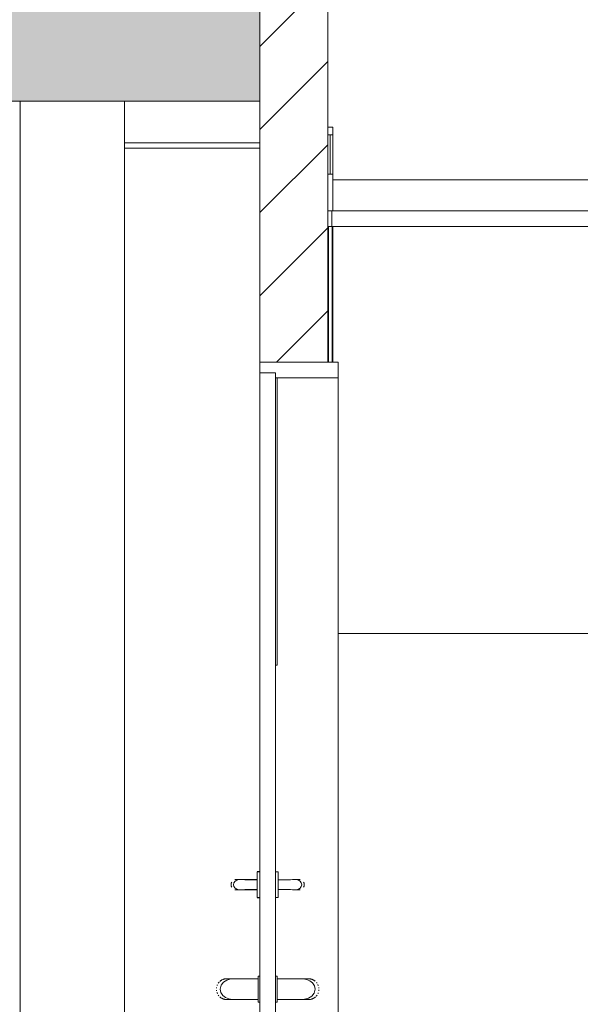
# Model space of a CAD drawing. Header units: metres. Extents: x 3.7 to 90.5, y -1.7 to 14.3.
# Tile 18 of 256: x 18.9 to 19.9, y 1 to 2.9. Entities that reach past the tile are written whole.
import ezdxf

# ---------------------------------------------------------------- set-up
doc = ezdxf.new("R2010")
doc.units = ezdxf.units.M
for name, color, linetype, lineweight in [('A-CLNG', 7, 'Continuous', 18), ('A-COLS', 7, 'Continuous', 18), ('A-DOOR', 7, 'Continuous', 18), ('A-WALL', 7, 'Continuous', 18), ('A-WALL-PATT', 7, 'Continuous', 18), ('I-WALL', 7, 'Continuous', 18), ('S-BEAM', 7, 'Continuous', 18), ('S-COLS', 7, 'Continuous', 18)]:
    doc.layers.add(name, color=color, linetype=linetype, lineweight=lineweight)
pattern_1 = [(45, (22.355, 98.755), (-0.07954951, 0.07954951), []), (135, (22.355, 98.755), (-0.07954951, -0.07954951), [])]

# ---------------------------------------------------------------- blocks, each defined once
blk = doc.blocks.new('Porta banheiros - P4- BANHEIROS madeira-8739338-Corte 1')
at = {"layer": 'A-DOOR'}
for p, q in [((19.4685, 2.2), (19.3185, 2.2)), ((19.3185, 2.2), (19.3185, 2.18)), ((19.4685, 2.17), (19.4685, 2.2)), ((19.3185, 2.18), (19.3485, 2.18)), ((19.3185, 2.18), (19.3185, 0.1)), ((19.3485, 2.18), (19.3185, 2.18)), ((19.3485, 2.18), (19.3485, 2.17)), ((19.3485, 0.1), (19.3485, 2.18)), ((19.3485, 2.17), (19.4685, 2.17)), ((19.3515, 2.17), (19.3515, 1.62)), ((19.4685, 2.17), (19.4685, 0.1)), ((19.3515, 1.62), (19.3485, 1.62)), ((19.3135, 1.2092), (19.2935, 1.2092)), ((19.3185, 1.2247), (19.3135, 1.2247)), ((19.3135, 1.2247), (19.3135, 1.1753)), ((19.3135, 1.1908), (19.3135, 1.2092)), ((19.3185, 1.1753), (19.3185, 1.2247)), ((19.3485, 1.2247), (19.3485, 1.1753)), ((19.3535, 1.2247), (19.3485, 1.2247)), ((19.3535, 1.1753), (19.3535, 1.2247)), ((19.3535, 1.2092), (19.3535, 1.1908)), ((19.3735, 1.2092), (19.3535, 1.2092)), ((19.2935, 1.1908), (19.3135, 1.1908)), ((19.3535, 1.1908), (19.3735, 1.1908)), ((19.3135, 1.1753), (19.3185, 1.1753)), ((19.3485, 1.1753), (19.3535, 1.1753)), ((19.3155, 1.02), (19.2855, 1.02)), ((19.3155, 1.0196), (19.2855, 1.0196)), ((19.3185, 1.025), (19.3155, 1.025)), ((19.3185, 1.0247), (19.3155, 1.0247)), ((19.3155, 1.0247), (19.3155, 0.9753)), ((19.3155, 0.9804), (19.3155, 1.0196)), ((19.3185, 0.9753), (19.3185, 1.0247)), ((19.3515, 1.025), (19.3485, 1.025)), ((19.3485, 1.0247), (19.3485, 0.9753)), ((19.3515, 1.0247), (19.3485, 1.0247)), ((19.3515, 0.9753), (19.3515, 1.0247)), ((19.3815, 1.02), (19.3515, 1.02)), ((19.3515, 1.0196), (19.3515, 0.9804)), ((19.3815, 1.0196), (19.3515, 1.0196)), ((19.2855, 0.9804), (19.3155, 0.9804)), ((19.3515, 0.9804), (19.3815, 0.9804)), ((19.2855, 0.98), (19.3155, 0.98)), ((19.3155, 0.9753), (19.3185, 0.9753)), ((19.3155, 0.975), (19.3185, 0.975)), ((19.3485, 0.9753), (19.3515, 0.9753)), ((19.3485, 0.975), (19.3515, 0.975)), ((19.3515, 0.98), (19.3815, 0.98))]:
    blk.add_line(p, q, dxfattribs=at)
at = {"layer": 'A-DOOR', "flags": 128}
for points in [[(19.2935, 1.2092), (19.2897, 1.2093), (19.2859, 1.2097), (19.2821, 1.21), (19.2782, 1.2098), (19.2745, 1.2088), (19.2713, 1.2068), (19.2689, 1.2037), (19.2681, 1.2)], [(19.2815, 1.21), (19.2808, 1.21), (19.2802, 1.21), (19.2796, 1.21), (19.2791, 1.21), (19.2785, 1.21), (19.278, 1.21), (19.2775, 1.21), (19.277, 1.21), (19.2766, 1.21), (19.2762, 1.21), (19.2758, 1.21), (19.2754, 1.21), (19.2751, 1.21), (19.2748, 1.21), (19.2745, 1.21), (19.2743, 1.21), (19.2741, 1.21), (19.2739, 1.21), (19.2738, 1.21), (19.2736, 1.21), (19.2736, 1.21), (19.2735, 1.21), (19.2735, 1.21)], [(19.3989, 1.2), (19.398, 1.2037), (19.3957, 1.2068), (19.3925, 1.2088), (19.3888, 1.2098), (19.3849, 1.21), (19.3811, 1.2097), (19.3772, 1.2093), (19.3735, 1.2092)], [(19.3935, 1.21), (19.3935, 1.21), (19.3934, 1.21), (19.3933, 1.21), (19.3932, 1.21), (19.3931, 1.21), (19.3929, 1.21), (19.3927, 1.21), (19.3925, 1.21), (19.3922, 1.21), (19.3919, 1.21), (19.3916, 1.21), (19.3912, 1.21), (19.3908, 1.21), (19.3904, 1.21), (19.39, 1.21), (19.3895, 1.21), (19.389, 1.21), (19.3885, 1.21), (19.388, 1.21), (19.3874, 1.21), (19.3868, 1.21), (19.3862, 1.21), (19.3856, 1.21), (19.3855, 1.21)], [(19.2681, 1.2), (19.2689, 1.1963), (19.2713, 1.1932), (19.2745, 1.1912), (19.2782, 1.1902), (19.282, 1.19), (19.2859, 1.1903), (19.2898, 1.1907), (19.2935, 1.1908)], [(19.2735, 1.19), (19.2735, 1.19), (19.2736, 1.19), (19.2736, 1.19), (19.2737, 1.19), (19.2739, 1.19), (19.2741, 1.19), (19.2743, 1.19), (19.2745, 1.19), (19.2748, 1.19), (19.2751, 1.19), (19.2754, 1.19), (19.2757, 1.19), (19.2761, 1.19), (19.2765, 1.19), (19.277, 1.19), (19.2774, 1.19), (19.2779, 1.19), (19.2785, 1.19), (19.279, 1.19), (19.2796, 1.19), (19.2801, 1.19), (19.2807, 1.19), (19.2814, 1.19), (19.2815, 1.19)], [(19.3735, 1.1908), (19.3772, 1.1907), (19.3811, 1.1903), (19.3849, 1.19), (19.3888, 1.1902), (19.3925, 1.1912), (19.3957, 1.1932), (19.398, 1.1963), (19.3989, 1.2)], [(19.3855, 1.19), (19.3862, 1.19), (19.3868, 1.19), (19.3873, 1.19), (19.3879, 1.19), (19.3885, 1.19), (19.389, 1.19), (19.3895, 1.19), (19.3899, 1.19), (19.3904, 1.19), (19.3908, 1.19), (19.3912, 1.19), (19.3915, 1.19), (19.3919, 1.19), (19.3922, 1.19), (19.3924, 1.19), (19.3927, 1.19), (19.3929, 1.19), (19.3931, 1.19), (19.3932, 1.19), (19.3933, 1.19), (19.3934, 1.19), (19.3935, 1.19), (19.3935, 1.19)], [(19.2421, 1.0149), (19.2427, 1.0154), (19.2434, 1.0159), (19.244, 1.0164), (19.2447, 1.0168), (19.2454, 1.0172), (19.2461, 1.0176), (19.2468, 1.018), (19.2475, 1.0183), (19.2482, 1.0186), (19.249, 1.0189), (19.2498, 1.0192), (19.2505, 1.0194), (19.2513, 1.0196), (19.2521, 1.0197), (19.2529, 1.0198), (19.2537, 1.0199), (19.2545, 1.02), (19.2553, 1.02), (19.2555, 1.02)], [(19.2855, 1.0196), (19.2781, 1.0198), (19.2704, 1.02), (19.2628, 1.0195), (19.2554, 1.0175), (19.249, 1.0134), (19.2444, 1.0074), (19.2428, 1)], [(19.2705, 1.02), (19.2695, 1.02), (19.2685, 1.02), (19.2675, 1.02), (19.2665, 1.02), (19.2656, 1.02), (19.2647, 1.02), (19.2639, 1.02), (19.2631, 1.02), (19.2623, 1.02), (19.2615, 1.02), (19.2608, 1.02), (19.2602, 1.02), (19.2596, 1.02), (19.259, 1.02), (19.2584, 1.02), (19.2579, 1.02), (19.2575, 1.02), (19.2571, 1.02), (19.2567, 1.02), (19.2564, 1.02), (19.2561, 1.02), (19.2559, 1.02), (19.2557, 1.02), (19.2556, 1.02), (19.2555, 1.02), (19.2555, 1.02)], [(19.2555, 1.02), (19.2555, 1.02), (19.2556, 1.02), (19.2557, 1.02), (19.2559, 1.02), (19.2561, 1.02), (19.2563, 1.02), (19.2567, 1.02), (19.257, 1.02)], [(19.2583, 1.02), (19.2589, 1.02), (19.2595, 1.02), (19.2601, 1.02), (19.2607, 1.02), (19.2614, 1.02), (19.2622, 1.02)], [(19.2704, 1.02), (19.2713, 1.02), (19.2724, 1.02), (19.2735, 1.02), (19.2746, 1.02), (19.2757, 1.02), (19.2769, 1.02), (19.278, 1.02), (19.2792, 1.02), (19.2804, 1.02), (19.2816, 1.02), (19.2828, 1.02), (19.284, 1.02), (19.2852, 1.02), (19.2855, 1.02)], [(19.3815, 1.02), (19.3827, 1.02), (19.3839, 1.02), (19.3851, 1.02), (19.3863, 1.02), (19.3874, 1.02), (19.3886, 1.02), (19.3898, 1.02), (19.3909, 1.02), (19.3921, 1.02), (19.3932, 1.02), (19.3943, 1.02), (19.3953, 1.02), (19.3964, 1.02), (19.3974, 1.02)], [(19.4242, 1), (19.4229, 1.0065), (19.4194, 1.0121), (19.4141, 1.0162), (19.408, 1.0187), (19.4014, 1.0198), (19.3948, 1.02), (19.3881, 1.0197), (19.3815, 1.0196)], [(19.4115, 1.02), (19.4115, 1.02), (19.4114, 1.02), (19.4113, 1.02), (19.4111, 1.02), (19.4109, 1.02), (19.4106, 1.02), (19.4103, 1.02), (19.41, 1.02), (19.4096, 1.02), (19.4091, 1.02), (19.4086, 1.02), (19.4081, 1.02), (19.4075, 1.02), (19.4069, 1.02), (19.4062, 1.02), (19.4056, 1.02), (19.4048, 1.02), (19.404, 1.02), (19.4032, 1.02), (19.4024, 1.02), (19.4015, 1.02), (19.4006, 1.02), (19.3997, 1.02), (19.3987, 1.02), (19.3977, 1.02), (19.3967, 1.02), (19.3965, 1.02)], [(19.3984, 1.02), (19.3994, 1.02), (19.4004, 1.02), (19.4013, 1.02), (19.4022, 1.02), (19.403, 1.02), (19.4038, 1.02), (19.4046, 1.02), (19.4054, 1.02), (19.4061, 1.02), (19.4067, 1.02), (19.4074, 1.02), (19.4079, 1.02)], [(19.4099, 1.02), (19.4102, 1.02), (19.4105, 1.02), (19.4108, 1.02), (19.4111, 1.02), (19.4112, 1.02), (19.4114, 1.02), (19.4114, 1.02), (19.4115, 1.02), (19.4115, 1.02)], [(19.4115, 1.02), (19.4123, 1.02), (19.4131, 1.0199), (19.4139, 1.0199), (19.4147, 1.0197), (19.4155, 1.0196), (19.4162, 1.0194), (19.417, 1.0192), (19.4178, 1.019), (19.4185, 1.0187), (19.4193, 1.0184), (19.42, 1.0181), (19.4207, 1.0177), (19.4214, 1.0174), (19.4221, 1.0169), (19.4228, 1.0165), (19.4234, 1.016), (19.4241, 1.0156), (19.4247, 1.015)], [(19.2356, 1.0016), (19.2356, 1.0024), (19.2357, 1.0032)], [(19.2368, 1.007), (19.2371, 1.0078), (19.2374, 1.0085)], [(19.239, 1.0113), (19.2394, 1.0119), (19.2399, 1.0126), (19.2405, 1.0132)], [(19.2428, 1), (19.244, 0.9935), (19.2476, 0.9879), (19.2528, 0.9838), (19.259, 0.9813), (19.2656, 0.9802), (19.2722, 0.98), (19.2789, 0.9803), (19.2855, 0.9804)], [(19.3815, 0.9804), (19.3888, 0.9802), (19.3966, 0.98), (19.4042, 0.9805), (19.4116, 0.9825), (19.418, 0.9866), (19.4226, 0.9926), (19.4242, 1)], [(19.4269, 1.0127), (19.4274, 1.0121), (19.4279, 1.0115)], [(19.4295, 1.0087), (19.4298, 1.008), (19.4301, 1.0072), (19.4304, 1.0065)], [(19.4312, 1.0034), (19.4313, 1.0026), (19.4314, 1.0018)], [(19.2358, 0.9966), (19.2357, 0.9974), (19.2356, 0.9982)], [(19.2375, 0.9913), (19.2372, 0.992), (19.2368, 0.9928), (19.2366, 0.9935)], [(19.2401, 0.9873), (19.2396, 0.9879), (19.2391, 0.9885)], [(19.2555, 0.98), (19.2547, 0.98), (19.2539, 0.9801), (19.2531, 0.9801), (19.2523, 0.9803), (19.2515, 0.9804), (19.2507, 0.9806), (19.25, 0.9808), (19.2492, 0.981), (19.2484, 0.9813), (19.2477, 0.9816), (19.247, 0.9819), (19.2463, 0.9823), (19.2456, 0.9826), (19.2449, 0.9831), (19.2442, 0.9835), (19.2435, 0.984), (19.2429, 0.9844), (19.2423, 0.985)], [(19.4248, 0.9851), (19.4242, 0.9846), (19.4236, 0.9841), (19.423, 0.9836), (19.4223, 0.9832), (19.4216, 0.9828), (19.4209, 0.9824), (19.4202, 0.982), (19.4195, 0.9817), (19.4187, 0.9814), (19.418, 0.9811), (19.4172, 0.9808), (19.4165, 0.9806), (19.4157, 0.9804), (19.4149, 0.9803), (19.4141, 0.9802), (19.4133, 0.9801), (19.4125, 0.98), (19.4117, 0.98), (19.4115, 0.98)], [(19.428, 0.9887), (19.4275, 0.9881), (19.427, 0.9874), (19.4265, 0.9868)], [(19.4302, 0.993), (19.4299, 0.9922), (19.4296, 0.9915)], [(19.4314, 0.9984), (19.4313, 0.9976), (19.4312, 0.9968)], [(19.2555, 0.98), (19.2555, 0.98), (19.2556, 0.98), (19.2557, 0.98), (19.2559, 0.98), (19.2561, 0.98), (19.2563, 0.98), (19.2567, 0.98), (19.257, 0.98), (19.2574, 0.98), (19.2579, 0.98), (19.2583, 0.98), (19.2589, 0.98), (19.2595, 0.98), (19.2601, 0.98), (19.2607, 0.98), (19.2614, 0.98), (19.2622, 0.98), (19.2629, 0.98), (19.2637, 0.98), (19.2646, 0.98), (19.2655, 0.98), (19.2664, 0.98), (19.2673, 0.98), (19.2683, 0.98), (19.2693, 0.98), (19.2703, 0.98), (19.2705, 0.98)], [(19.2571, 0.98), (19.2567, 0.98), (19.2564, 0.98), (19.2562, 0.98), (19.2559, 0.98), (19.2557, 0.98), (19.2556, 0.98), (19.2555, 0.98), (19.2555, 0.98), (19.2555, 0.98)], [(19.2855, 0.98), (19.2843, 0.98), (19.2831, 0.98), (19.2819, 0.98), (19.2807, 0.98), (19.2795, 0.98), (19.2784, 0.98), (19.2772, 0.98), (19.2761, 0.98), (19.2749, 0.98), (19.2738, 0.98), (19.2727, 0.98), (19.2716, 0.98), (19.2706, 0.98), (19.2696, 0.98), (19.2685, 0.98), (19.2676, 0.98), (19.2666, 0.98), (19.2657, 0.98), (19.2648, 0.98), (19.264, 0.98), (19.2631, 0.98), (19.2624, 0.98), (19.2616, 0.98), (19.2609, 0.98), (19.2602, 0.98), (19.2596, 0.98), (19.259, 0.98)], [(19.3977, 0.98), (19.3967, 0.98), (19.3956, 0.98), (19.3946, 0.98), (19.3935, 0.98), (19.3924, 0.98), (19.3912, 0.98), (19.3901, 0.98), (19.3889, 0.98), (19.3878, 0.98), (19.3866, 0.98), (19.3854, 0.98), (19.3842, 0.98), (19.383, 0.98), (19.3818, 0.98), (19.3815, 0.98)], [(19.3965, 0.98), (19.3975, 0.98), (19.3985, 0.98), (19.3995, 0.98), (19.4004, 0.98), (19.4014, 0.98), (19.4022, 0.98), (19.4031, 0.98), (19.4039, 0.98), (19.4047, 0.98), (19.4054, 0.98), (19.4061, 0.98), (19.4068, 0.98), (19.4074, 0.98), (19.408, 0.98), (19.4085, 0.98), (19.409, 0.98), (19.4095, 0.98), (19.4099, 0.98), (19.4103, 0.98), (19.4106, 0.98), (19.4108, 0.98), (19.4111, 0.98), (19.4112, 0.98), (19.4114, 0.98), (19.4115, 0.98), (19.4115, 0.98)], [(19.4086, 0.98), (19.4081, 0.98), (19.4075, 0.98), (19.4069, 0.98), (19.4062, 0.98), (19.4056, 0.98), (19.4048, 0.98), (19.404, 0.98), (19.4032, 0.98), (19.4024, 0.98), (19.4015, 0.98), (19.4006, 0.98), (19.3997, 0.98), (19.3987, 0.98), (19.3978, 0.98)], [(19.4115, 0.98), (19.4115, 0.98), (19.4114, 0.98), (19.4113, 0.98), (19.4111, 0.98), (19.4109, 0.98), (19.4106, 0.98), (19.4103, 0.98), (19.41, 0.98)]]:
    blk.add_lwpolyline(points, dxfattribs=at)
at = {"layer": 'A-DOOR'}
for centre, start, end in [((19.2735, 1.2), 90, 105), ((19.3935, 1.2), 75, 90), ((19.2735, 1.2), 150, 180), ((19.2735, 1.2), 180, 210), ((19.2735, 1.2), 255, 270), ((19.3935, 1.2), 270, 285), ((19.3935, 1.2), 0, 30), ((19.3935, 1.2), 330, 0)]:
    blk.add_arc(centre, 0.01, start, end, dxfattribs=at)
blk = doc.blocks.new('Porta banheiros - P4- BANHEIROS madeira-8739337-Corte 1')
at = {"layer": 'A-DOOR'}
for p, q in [((19.3135, 1.21), (19.2935, 1.21)), ((19.3185, 1.225), (19.3135, 1.225)), ((19.2935, 1.19), (19.3135, 1.19)), ((19.3135, 1.175), (19.3185, 1.175)), ((19.3185, 1.025), (19.3155, 1.025)), ((19.3185, 1.025), (19.3155, 1.025)), ((19.239, 1.0113), (19.2394, 1.0119)), ((19.3155, 0.975), (19.3185, 0.975)), ((19.3155, 0.975), (19.3185, 0.975))]:
    blk.add_line(p, q, dxfattribs=at)
at = {"layer": 'A-DOOR', "flags": 128}
for points in [[(19.271, 1.2097), (19.2714, 1.2098), (19.2718, 1.2099), (19.2722, 1.2099), (19.2726, 1.21), (19.273, 1.21)], [(19.2757, 1.21), (19.2761, 1.21), (19.2765, 1.21), (19.277, 1.21), (19.2774, 1.21), (19.2779, 1.21), (19.2785, 1.21)], [(19.2848, 1.21), (19.2855, 1.21), (19.2862, 1.21), (19.287, 1.21), (19.2878, 1.21), (19.2885, 1.21), (19.2893, 1.21), (19.2901, 1.21), (19.2909, 1.21), (19.2917, 1.21), (19.2925, 1.21), (19.2933, 1.21), (19.2935, 1.21)], [(19.2635, 1.2008), (19.2636, 1.2012), (19.2636, 1.2016), (19.2637, 1.202), (19.2638, 1.2024), (19.2639, 1.2028), (19.264, 1.2031), (19.2641, 1.2035), (19.2643, 1.2039), (19.2644, 1.2043)], [(19.2645, 1.1956), (19.2643, 1.196), (19.2642, 1.1964), (19.264, 1.1968), (19.2639, 1.1971), (19.2638, 1.1975), (19.2637, 1.1979), (19.2636, 1.1983), (19.2636, 1.1987), (19.2635, 1.1991), (19.2635, 1.1995)], [(19.2727, 1.19), (19.2723, 1.1901), (19.2719, 1.1901), (19.2715, 1.1902), (19.2711, 1.1903)], [(19.2786, 1.19), (19.2781, 1.19), (19.2776, 1.19), (19.2771, 1.19), (19.2767, 1.19), (19.2762, 1.19), (19.2758, 1.19)], [(19.2935, 1.19), (19.2927, 1.19), (19.2919, 1.19), (19.2911, 1.19), (19.2903, 1.19), (19.2895, 1.19), (19.2887, 1.19), (19.288, 1.19), (19.2872, 1.19), (19.2864, 1.19), (19.2857, 1.19), (19.285, 1.19)], [(19.2421, 1.0149), (19.2427, 1.0154), (19.2434, 1.0159), (19.244, 1.0164), (19.2447, 1.0168), (19.2454, 1.0172), (19.2461, 1.0176), (19.2468, 1.018), (19.2475, 1.0183), (19.2482, 1.0186), (19.249, 1.0189), (19.2498, 1.0192), (19.2505, 1.0194), (19.2513, 1.0196), (19.2521, 1.0197), (19.2529, 1.0198), (19.2537, 1.0199), (19.2545, 1.02), (19.2553, 1.02), (19.2555, 1.02)], [(19.2555, 1.02), (19.2555, 1.02), (19.2556, 1.02), (19.2557, 1.02), (19.2559, 1.02), (19.2561, 1.02), (19.2563, 1.02), (19.2567, 1.02), (19.257, 1.02)], [(19.2567, 1.02), (19.2564, 1.02), (19.2562, 1.02), (19.2559, 1.02), (19.2557, 1.02), (19.2556, 1.02), (19.2555, 1.02), (19.2555, 1.02), (19.2555, 1.02)], [(19.2624, 1.02), (19.2616, 1.02), (19.2609, 1.02)], [(19.2356, 1.0016), (19.2356, 1.0024), (19.2357, 1.0032)], [(19.2368, 1.007), (19.2371, 1.0078), (19.2374, 1.0085)], [(19.2358, 0.9966), (19.2357, 0.9974), (19.2356, 0.9982)], [(19.2375, 0.9913), (19.2372, 0.992), (19.2368, 0.9928), (19.2366, 0.9935)], [(19.2401, 0.9873), (19.2396, 0.9879), (19.2391, 0.9885)], [(19.2442, 0.9835), (19.2435, 0.984), (19.2429, 0.9844), (19.2423, 0.985)], [(19.2555, 0.98), (19.2547, 0.98), (19.2539, 0.9801), (19.2531, 0.9801), (19.2523, 0.9803), (19.2515, 0.9804), (19.2507, 0.9806), (19.25, 0.9808), (19.2492, 0.981), (19.2484, 0.9813), (19.2477, 0.9816), (19.247, 0.9819), (19.2463, 0.9823)], [(19.2571, 0.98), (19.2567, 0.98), (19.2564, 0.98), (19.2562, 0.98), (19.2559, 0.98), (19.2557, 0.98), (19.2556, 0.98), (19.2555, 0.98), (19.2555, 0.98), (19.2555, 0.98)], [(19.2555, 0.98), (19.2555, 0.98), (19.2556, 0.98), (19.2557, 0.98), (19.2559, 0.98), (19.2561, 0.98), (19.2563, 0.98), (19.2567, 0.98), (19.257, 0.98)], [(19.2589, 0.98), (19.2595, 0.98), (19.2601, 0.98), (19.2607, 0.98)], [(19.2602, 0.98), (19.2596, 0.98), (19.259, 0.98)], [(19.2629, 0.98), (19.2637, 0.98), (19.2646, 0.98), (19.2655, 0.98), (19.2664, 0.98), (19.2673, 0.98), (19.2683, 0.98), (19.2693, 0.98), (19.2703, 0.98)], [(19.2696, 0.98), (19.2685, 0.98), (19.2676, 0.98), (19.2666, 0.98), (19.2657, 0.98), (19.2648, 0.98), (19.264, 0.98), (19.2631, 0.98)]]:
    blk.add_lwpolyline(points, dxfattribs=at)
at = {"layer": 'A-DOOR'}
for start, end in [(90, 105), (150, 180), (180, 210), (255, 270)]:
    blk.add_arc((19.2735, 1.2), 0.01, start, end, dxfattribs=at)
blk = doc.blocks.new('4 GRE - ESCOLA DE CINEMA E AUDIOVISUAL CINE REX R07_rvt-1-Corte 1')
at = {"layer": 'A-WALL-PATT', "true_color": 0x808080}
h = blk.add_hatch(dxfattribs=at)
h.set_pattern_fill('FP_2', color=8, style=0, pattern_type=2)
h.set_pattern_definition([(45, (22.355, 98.755), (-0.07954951, 0.07954951), [])])
h.paths.add_polyline_path([(19.3185, 0.0827), (19.4485, 0.0827), (19.4485, 0.1), (19.3185, 0.1)])
h.paths.add_polyline_path([(19.4485, 2.2), (19.4485, 5.92), (19.3185, 5.92), (19.3185, 2.2)])
at = {"layer": 'A-WALL-PATT', "true_color": 0xff8000}
h = blk.add_hatch(color=30, dxfattribs=at)
h.paths.add_polyline_path([(10.929, 2.7), (19.3185, 2.7), (19.3185, 4.3963), (18.739, 4.3963), (18.739, 4.3943), (18.704, 4.3943), (18.704, 4.3933), (18.694, 4.3933), (18.694, 4.3943), (18.674, 4.3943), (18.674, 4.3933), (18.664, 4.3933), (18.664, 4.3943), (18.644, 4.3943), (18.644, 4.3933), (18.634, 4.3933), (18.634, 4.3943), (18.614, 4.3943), (18.614, 4.3933), (18.604, 4.3933), (18.604, 4.3943), (18.584, 4.3943), (18.584, 4.3933), (18.574, 4.3933), (18.574, 4.3943), (18.554, 4.3943), (18.554, 4.3933), (18.544, 4.3933), (18.544, 4.3943), (18.524, 4.3943), (18.524, 4.3933), (18.514, 4.3933), (18.514, 4.3943), (18.494, 4.3943), (18.494, 4.3933), (18.484, 4.3933), (18.484, 4.3943), (18.464, 4.3943), (18.464, 4.3933), (18.454, 4.3933), (18.454, 4.3943), (18.434, 4.3943), (18.434, 4.3933), (18.424, 4.3933), (18.424, 4.3943), (18.404, 4.3943), (18.404, 4.3933), (18.394, 4.3933), (18.394, 4.3943), (18.374, 4.3943), (18.374, 4.3933), (18.364, 4.3933), (18.364, 4.3943), (18.344, 4.3943), (18.344, 4.3933), (18.334, 4.3933), (18.334, 4.3943), (18.314, 4.3943), (18.314, 4.3933), (18.304, 4.3933), (18.304, 4.3943), (18.284, 4.3943), (18.284, 4.3933), (18.274, 4.3933), (18.274, 4.3943), (18.254, 4.3943), (18.254, 4.3933), (18.244, 4.3933), (18.244, 4.3943), (18.224, 4.3943), (18.224, 4.3933), (18.214, 4.3933), (18.214, 4.3943), (18.194, 4.3943), (18.194, 4.3933), (18.184, 4.3933), (18.184, 4.3943), (18.164, 4.3943), (18.164, 4.3933), (18.154, 4.3933), (18.154, 4.3943), (18.134, 4.3943), (18.134, 4.3933), (18.124, 4.3933), (18.124, 4.3943), (18.104, 4.3943), (18.104, 4.3933), (18.094, 4.3933), (18.094, 4.3943), (18.074, 4.3943), (18.074, 4.3933), (18.064, 4.3933), (18.064, 4.3943), (18.044, 4.3943), (18.044, 4.3933), (18.034, 4.3933), (18.034, 4.3943), (18.014, 4.3943), (18.014, 4.3933), (18.004, 4.3933), (18.004, 4.3943), (17.984, 4.3943), (17.984, 4.3933), (17.974, 4.3933), (17.974, 4.3943), (17.954, 4.3943), (17.954, 4.3933), (17.944, 4.3933), (17.944, 4.3943), (17.924, 4.3943), (17.924, 4.3933), (17.914, 4.3933), (17.914, 4.3943), (17.894, 4.3943), (17.894, 4.3933), (17.884, 4.3933), (17.884, 4.3943), (17.864, 4.3943), (17.864, 4.3933), (17.854, 4.3933), (17.854, 4.3943), (17.834, 4.3943), (17.834, 4.3933), (17.824, 4.3933), (17.824, 4.3943), (17.804, 4.3943), (17.804, 4.3933), (17.801, 4.3933), (17.801, 4.3913), (17.516, 4.3913), (17.516, 4.3943), (17.504, 4.3943), (17.504, 4.3933), (17.494, 4.3933), (17.494, 4.3943), (17.474, 4.3943), (17.474, 4.3933), (17.464, 4.3933), (17.464, 4.3943), (17.444, 4.3943), (17.444, 4.3933), (17.434, 4.3933), (17.434, 4.3943), (17.414, 4.3943), (17.414, 4.3933), (17.404, 4.3933), (17.404, 4.3943), (17.384, 4.3943), (17.384, 4.3933), (17.374, 4.3933), (17.374, 4.3943), (17.354, 4.3943), (17.354, 4.3933), (17.344, 4.3933), (17.344, 4.3943), (17.324, 4.3943), (17.324, 4.3933), (17.314, 4.3933), (17.314, 4.3943), (17.294, 4.3943), (17.294, 4.3933), (17.284, 4.3933), (17.284, 4.3943), (17.264, 4.3943), (17.264, 4.3933), (17.254, 4.3933), (17.254, 4.3943), (17.234, 4.3943), (17.234, 4.3933), (17.224, 4.3933), (17.224, 4.3943), (17.204, 4.3943), (17.204, 4.3933), (17.194, 4.3933), (17.194, 4.3943), (17.174, 4.3943), (17.174, 4.3933), (17.164, 4.3933), (17.164, 4.3943), (17.144, 4.3943), (17.144, 4.3933), (17.134, 4.3933), (17.134, 4.3943), (17.114, 4.3943), (17.114, 4.3933), (17.104, 4.3933), (17.104, 4.3943), (17.084, 4.3943), (17.084, 4.3933), (17.074, 4.3933), (17.074, 4.3943), (17.054, 4.3943), (17.054, 4.3933), (17.044, 4.3933), (17.044, 4.3943), (17.024, 4.3943), (17.024, 4.3933), (17.014, 4.3933), (17.014, 4.3943), (16.994, 4.3943), (16.994, 4.3933), (16.984, 4.3933), (16.984, 4.3943), (16.964, 4.3943), (16.964, 4.3933), (16.954, 4.3933), (16.954, 4.3943), (16.934, 4.3943), (16.934, 4.3933), (16.924, 4.3933), (16.924, 4.3943), (16.904, 4.3943), (16.904, 4.3933), (16.894, 4.3933), (16.894, 4.3943), (16.874, 4.3943), (16.874, 4.3933), (16.864, 4.3933), (16.864, 4.3943), (16.844, 4.3943), (16.844, 4.3933), (16.834, 4.3933), (16.834, 4.3943), (16.814, 4.3943), (16.814, 4.3933), (16.804, 4.3933), (16.804, 4.3943), (16.784, 4.3943), (16.784, 4.3933), (16.774, 4.3933), (16.774, 4.3943), (16.754, 4.3943), (16.754, 4.3933), (16.744, 4.3933), (16.744, 4.3943), (16.724, 4.3943), (16.724, 4.3933), (16.714, 4.3933), (16.714, 4.3943), (16.694, 4.3943), (16.694, 4.3933), (16.684, 4.3933), (16.684, 4.3943), (16.664, 4.3943), (16.664, 4.3933), (16.654, 4.3933), (16.654, 4.3943), (16.634, 4.3943), (16.634, 4.3933), (16.624, 4.3933), (16.624, 4.3943), (16.604, 4.3943), (16.604, 4.3933), (16.594, 4.3933), (16.594, 4.3943), (16.574, 4.3943), (16.574, 4.3933), (16.564, 4.3933), (16.564, 4.3943), (16.544, 4.3943), (16.544, 4.3933), (16.534, 4.3933), (16.534, 4.3943), (16.514, 4.3943), (16.514, 4.3933), (16.504, 4.3933), (16.504, 4.3943), (16.484, 4.3943), (16.484, 4.3933), (16.474, 4.3933), (16.474, 4.3943), (16.454, 4.3943), (16.454, 4.3933), (16.444, 4.3933), (16.444, 4.3943), (16.424, 4.3943), (16.424, 4.3933), (16.414, 4.3933), (16.414, 4.3943), (16.394, 4.3943), (16.394, 4.3933), (16.384, 4.3933), (16.384, 4.3943), (16.364, 4.3943), (16.364, 4.3933), (16.354, 4.3933), (16.354, 4.3943), (16.334, 4.3943), (16.334, 4.3933), (16.324, 4.3933), (16.324, 4.3943), (16.304, 4.3943), (16.304, 4.3933), (16.294, 4.3933), (16.294, 4.3943), (16.274, 4.3943), (16.274, 4.3933), (16.264, 4.3933), (16.264, 4.3943), (16.244, 4.3943), (16.244, 4.3933), (16.234, 4.3933), (16.234, 4.3943), (16.214, 4.3943), (16.214, 4.3933), (16.204, 4.3933), (16.204, 4.3943), (16.184, 4.3943), (16.184, 4.3933), (16.174, 4.3933), (16.174, 4.3943), (16.154, 4.3943), (16.154, 4.3933), (16.144, 4.3933), (16.144, 4.3943), (16.124, 4.3943), (16.124, 4.3933), (16.114, 4.3933), (16.114, 4.3943), (16.094, 4.3943), (16.094, 4.3933), (16.084, 4.3933), (16.084, 4.3943), (16.064, 4.3943), (16.064, 4.3933), (16.054, 4.3933), (16.054, 4.3943), (16.034, 4.3943), (16.034, 4.3933), (16.024, 4.3933), (16.024, 4.3943), (16.004, 4.3943), (16.004, 4.3933), (15.994, 4.3933), (15.994, 4.3943), (15.974, 4.3943), (15.974, 4.3933), (15.964, 4.3933), (15.964, 4.3943), (15.944, 4.3943), (15.944, 4.3933), (15.934, 4.3933), (15.934, 4.3943), (15.914, 4.3943), (15.914, 4.3933), (15.904, 4.3933), (15.904, 4.3943), (15.884, 4.3943), (15.884, 4.3933), (15.874, 4.3933), (15.874, 4.3943), (15.854, 4.3943), (15.854, 4.3933), (15.844, 4.3933), (15.844, 4.3943), (15.824, 4.3943), (15.824, 4.3933), (15.814, 4.3933), (15.814, 4.3943), (15.801, 4.3943), (15.801, 4.3913), (15.516, 4.3913), (15.516, 4.3933), (15.514, 4.3933), (15.514, 4.3943), (15.494, 4.3943), (15.494, 4.3933), (15.484, 4.3933), (15.484, 4.3943), (15.464, 4.3943), (15.464, 4.3933), (15.454, 4.3933), (15.454, 4.3943), (15.434, 4.3943), (15.434, 4.3933), (15.424, 4.3933), (15.424, 4.3943), (15.404, 4.3943), (15.404, 4.3933), (15.394, 4.3933), (15.394, 4.3943), (15.374, 4.3943), (15.374, 4.3933), (15.364, 4.3933), (15.364, 4.3943), (15.344, 4.3943), (15.344, 4.3933), (15.334, 4.3933), (15.334, 4.3943), (15.314, 4.3943), (15.314, 4.3933), (15.304, 4.3933), (15.304, 4.3943), (15.284, 4.3943), (15.284, 4.3933), (15.274, 4.3933), (15.274, 4.3943), (15.254, 4.3943), (15.254, 4.3933), (15.244, 4.3933), (15.244, 4.3943), (15.224, 4.3943), (15.224, 4.3933), (15.214, 4.3933), (15.214, 4.3943), (15.194, 4.3943), (15.194, 4.3933), (15.184, 4.3933), (15.184, 4.3943), (15.164, 4.3943), (15.164, 4.3933), (15.154, 4.3933), (15.154, 4.3943), (15.1348, 4.3943), (15.1348, 4.35), (15.0948, 4.35), (15.0948, 4.347), (15.0465, 4.347), (15.0465, 4.35), (14.1848, 4.35), (14.1848, 4.3943), (14.174, 4.3943), (14.174, 4.3933), (14.164, 4.3933), (14.164, 4.3943), (14.144, 4.3943), (14.144, 4.3933), (14.134, 4.3933), (14.134, 4.3943), (14.114, 4.3943), (14.114, 4.3933), (14.104, 4.3933), (14.104, 4.3943), (14.084, 4.3943), (14.084, 4.3933), (14.074, 4.3933), (14.074, 4.3943), (14.054, 4.3943), (14.054, 4.3933), (14.044, 4.3933), (14.044, 4.3943), (14.024, 4.3943), (14.024, 4.3933), (14.014, 4.3933), (14.014, 4.3943), (13.994, 4.3943), (13.994, 4.3933), (13.984, 4.3933), (13.984, 4.3943), (13.964, 4.3943), (13.964, 4.3933), (13.954, 4.3933), (13.954, 4.3943), (13.934, 4.3943), (13.934, 4.3933), (13.924, 4.3933), (13.924, 4.3943), (13.904, 4.3943), (13.904, 4.3933), (13.894, 4.3933), (13.894, 4.3943), (13.874, 4.3943), (13.874, 4.3933), (13.864, 4.3933), (13.864, 4.3943), (13.844, 4.3943), (13.844, 4.3933), (13.834, 4.3933), (13.834, 4.3943), (13.814, 4.3943), (13.814, 4.3933), (13.804, 4.3933), (13.804, 4.3943), (13.801, 4.3943), (13.801, 4.3913), (13.516, 4.3913), (13.516, 4.3963), (11.939, 4.3963), (11.939, 4.3943), (11.904, 4.3943), (11.904, 4.3933), (11.894, 4.3933), (11.894, 4.3943), (11.874, 4.3943), (11.874, 4.3933), (11.864, 4.3933), (11.864, 4.3943), (11.844, 4.3943), (11.844, 4.3933), (11.834, 4.3933), (11.834, 4.3943), (11.814, 4.3943), (11.814, 4.3933), (11.804, 4.3933), (11.804, 4.3943), (11.801, 4.3943), (11.801, 4.3913), (11.516, 4.3913), (11.516, 4.3943), (11.514, 4.3943), (11.514, 4.3933), (11.504, 4.3933), (11.504, 4.3943), (11.484, 4.3943), (11.484, 4.3933), (11.474, 4.3933), (11.474, 4.3943), (11.454, 4.3943), (11.454, 4.3933), (11.444, 4.3933), (11.444, 4.3943), (11.424, 4.3943), (11.424, 4.3933), (11.414, 4.3933), (11.414, 4.3943), (11.394, 4.3943), (11.394, 4.3933), (11.384, 4.3933), (11.384, 4.3943), (11.364, 4.3943), (11.364, 4.3933), (11.354, 4.3933), (11.354, 4.3943), (11.334, 4.3943), (11.334, 4.3933), (11.324, 4.3933), (11.324, 4.3943), (11.304, 4.3943), (11.304, 4.3933), (11.294, 4.3933), (11.294, 4.3943), (11.274, 4.3943), (11.274, 4.3933), (11.264, 4.3933), (11.264, 4.3943), (11.244, 4.3943), (11.244, 4.3933), (11.234, 4.3933), (11.234, 4.3943), (11.214, 4.3943), (11.214, 4.3933), (11.204, 4.3933), (11.204, 4.3943), (11.184, 4.3943), (11.184, 4.3933), (11.174, 4.3933), (11.174, 4.3943), (11.154, 4.3943), (11.154, 4.3933), (11.144, 4.3933), (11.144, 4.3943), (11.124, 4.3943), (11.124, 4.3933), (11.114, 4.3933), (11.114, 4.3943), (11.094, 4.3943), (11.094, 4.3933), (11.084, 4.3933), (11.084, 4.3943), (11.064, 4.3943), (11.064, 4.3933), (11.054, 4.3933), (11.054, 4.3943), (11.034, 4.3943), (11.034, 4.3933), (11.024, 4.3933), (11.024, 4.3943), (11.004, 4.3943), (11.004, 4.3933), (10.994, 4.3933), (10.994, 4.3943), (10.974, 4.3943), (10.974, 4.3933), (10.964, 4.3933), (10.964, 4.3943), (10.944, 4.3943), (10.944, 4.3933), (10.934, 4.3933), (10.934, 4.3943), (10.929, 4.3943), (10.929, 2.7681)])
h.paths.add_polyline_path([(17.3292, 4.4263), (17.5335, 4.4263), (17.5335, 4.5363), (17.5585, 4.5363), (17.5585, 4.5563), (17.7585, 4.5563), (17.7585, 4.5363), (17.7835, 4.5363), (17.7835, 4.4263), (19.3185, 4.4263), (19.3185, 5.91), (19.0598, 5.91), (19.0598, 5.58), (18.9098, 5.58), (18.9098, 5.61), (11.8903, 5.61), (11.8903, 5.51), (11.889, 5.51), (11.889, 5.44), (11.739, 5.44), (11.739, 5.61), (10.929, 5.61), (10.929, 5.11), (11.7198, 5.11), (11.7198, 4.91), (10.929, 4.91), (10.929, 4.4263), (11.5335, 4.4263), (11.5335, 4.5363), (11.5585, 4.5363), (11.5585, 4.5563), (11.7585, 4.5563), (11.7585, 4.5363), (11.7835, 4.5363), (11.7835, 4.4263), (13.5335, 4.4263), (13.5335, 4.5363), (13.5585, 4.5363), (13.5585, 4.5563), (13.7585, 4.5563), (13.7585, 4.5363), (13.7835, 4.5363), (13.7835, 4.4263), (14.2448, 4.4263), (14.2448, 4.696), (15.0848, 4.696), (15.0848, 4.4263), (15.5335, 4.4263), (15.5335, 4.5363), (15.5585, 4.5363), (15.5585, 4.5563), (15.7585, 4.5563), (15.7585, 4.5363), (15.7835, 4.5363), (15.7835, 4.4263), (16.7382, 4.4263)])
at = {"layer": 'A-WALL-PATT', "true_color": 0x804040}
h = blk.add_hatch(dxfattribs=at)
h.set_pattern_fill('FP_10', color=17, style=0, pattern_type=2)
h.set_pattern_definition([(0, (19.453, 0.16), (0, 0.075), []), (90, (19.453, 0.16), (-0.1125, 0.075), [0.075, -0.075])])
h.paths.add_polyline_path([(19.4565, 2.49), (19.4585, 2.49), (19.4585, 2.65), (19.4485, 2.65), (19.4485, 2.49)])
at = {"layer": 'A-WALL-PATT', "true_color": 0xf5f5f5}
h = blk.add_hatch(dxfattribs=at)
h.set_pattern_fill('FP_11', style=0, pattern_type=2)
h.set_pattern_definition([(0, (19.453, 0.16), (0, 0.84), []), (90, (19.453, 0.16), (-0.84, 5e-17), [])])
h.paths.add_polyline_path([(20.5798, 2.49), (20.8985, 2.49), (20.8985, 2.5492), (20.4423, 2.5492), (20.4423, 2.49)])
h.paths.add_polyline_path([(19.4585, 2.49), (20.3173, 2.49), (20.3173, 2.5492), (19.4585, 2.5492)])
at = {"layer": 'A-WALL-PATT'}
h = blk.add_hatch(dxfattribs=at)
h.set_pattern_fill('FP_12', color=256, style=0, pattern_type=2)
h.set_pattern_definition(pattern_1)
h.paths.add_polyline_path([(19.4485, 2.2), (19.45, 2.2), (19.45, 2.46), (19.4485, 2.46)])
h = blk.add_hatch(dxfattribs=at)
h.set_pattern_fill('FP_12', color=256, style=0, pattern_type=2)
h.set_pattern_definition(pattern_1)
h.paths.add_polyline_path([(19.4585, 2.2), (19.4585, 2.46), (19.457, 2.46), (19.457, 2.2)])
at = {"layer": 'A-WALL-PATT', "true_color": 0xf5f5f5}
h = blk.add_hatch(dxfattribs=at)
h.set_pattern_fill('FP_13', style=0, pattern_type=2)
h.set_pattern_definition([(0, (19.383, 0), (0, 0.84), []), (90, (19.383, 0), (-0.84, 5e-17), [])])
h.paths.add_polyline_path([(19.4685, 0.15), (20.7311, 0.15), (20.7446, 0.2756), (20.743, 0.2872), (20.7392, 0.2984), (20.7334, 0.3101), (20.7252, 0.3204), (20.6652, 0.3708), (20.6195, 0.4236), (20.6133, 0.4247), (20.6109, 0.4274), (20.609, 0.4741), (20.6099, 0.4766), (20.6119, 0.4785), (20.6154, 0.48), (20.609, 0.4808), (20.6085, 0.4813), (20.6097, 0.4918), (20.6114, 0.4952), (20.6159, 0.4995), (20.617, 0.5002), (20.6206, 0.5015), (20.638, 0.5036), (20.6202, 0.5052), (20.621, 0.5092), (20.6232, 0.5117), (20.6262, 0.5129), (20.7632, 0.5269), (20.9008, 0.5297), (21.0398, 0.521), (21.0427, 0.5192), (21.0445, 0.5145), (21.0445, 0.5117), (21.0519, 0.4927), (21.0513, 0.4871), (21.0513, 0.4841), (21.058, 0.48), (21.1082, 0.4805), (21.1048, 0.4819), (21.1019, 0.4841), (21.0997, 0.487), (21.0983, 0.4904), (21.0978, 0.4941), (21.0896, 0.6751), (21.0866, 0.802), (21.0896, 0.805), (21.0809, 0.805), (21.0779, 0.8083), (21.0804, 0.8279), (21.0841, 0.8338), (21.0869, 0.8359), (21.0936, 0.8379), (21.1444, 0.8398), (21.1444, 0.843), (21.1844, 0.843), (21.1844, 0.8398), (21.2315, 0.8381), (21.2383, 0.8361), (21.2434, 0.8313), (21.2458, 0.8247), (21.2475, 0.8083), (21.2458, 0.8055), (21.2447, 0.805), (21.2478, 0.802), (21.2473, 0.4911), (21.2447, 0.486), (21.2434, 0.4844), (21.2403, 0.482), (21.2367, 0.4805), (21.2266, 0.48), (21.2254, 0.4796), (21.2266, 0.4786), (21.2284, 0.4747), (21.2266, 0.4448), (21.2238, 0.4307), (21.2177, 0.4176), (21.2086, 0.4064), (21.1971, 0.3978), (21.1839, 0.392), (21.1698, 0.3896), (21.1525, 0.3904), (21.1505, 0.3882), (21.1184, 0.3032), (21.1206, 0.2872), (21.1187, 0.2689), (21.1155, 0.2573), (21.1055, 0.2389), (21.1011, 0.2316), (21.1004, 0.2254), (21.1025, 0.2196), (21.1066, 0.2108), (21.109, 0.2003), (21.1099, 0.1896), (21.1099, 0.15), (21.2585, 0.15), (21.2585, 0.16), (21.2485, 0.16), (21.2485, 0.9714), (21.2445, 0.9738), (21.2425, 0.9779), (21.2398, 0.9909), (21.238, 0.9912), (21.238, 0.9935), (21.1707, 0.9941), (21.1667, 0.9957), (21.1633, 0.9983), (21.1594, 1.0048), (21.1591, 1.0057), (21.1585, 1.01), (21.1591, 1.0143), (21.1607, 1.0182), (21.1633, 1.0217), (21.1667, 1.0243), (21.1708, 1.0259), (21.175, 1.0265), (21.238, 1.0265), (21.238, 1.0288), (21.2398, 1.0291), (21.2425, 1.0421), (21.2462, 1.0478), (21.2485, 1.0493), (21.2485, 2.46), (20.4585, 2.46), (20.4585, 2.45), (20.2585, 2.45), (20.2585, 2.46), (19.4585, 2.46), (19.4585, 2.2), (19.4685, 2.2), (19.4685, 0.864)])
h.paths.add_polyline_path([(21.058, 0.48), (21.0553, 0.4828), (21.058, 0.4812), (21.058, 0.4808)])
h.paths.add_polyline_path([(21.0111, 0.9702), (21.001, 0.9727), (20.992, 0.9776), (20.9845, 0.9847), (20.979, 0.9935), (20.2479, 0.9935), (20.2406, 0.983), (20.235, 0.9776), (20.2259, 0.9727), (20.2159, 0.9702), (20.2056, 0.9704), (20.1957, 0.9733), (20.1868, 0.9785), (20.1796, 0.9859), (20.1745, 0.9949), (20.1718, 1.0048), (20.1718, 1.0152), (20.1745, 1.0251), (20.1796, 1.0341), (20.1868, 1.0415), (20.1957, 1.0467), (20.2056, 1.0496), (20.2159, 1.0498), (20.2259, 1.0473), (20.235, 1.0424), (20.2425, 1.0353), (20.2479, 1.0265), (20.979, 1.0265), (20.9845, 1.0353), (20.992, 1.0424), (21.001, 1.0473), (21.0111, 1.0498), (21.023, 1.0491), (21.0313, 1.0467), (21.0402, 1.0415), (21.0474, 1.0341), (21.0527, 1.0243), (21.0552, 1.0152), (21.0552, 1.0048), (21.0525, 0.9949), (21.0474, 0.9859), (21.0402, 0.9785), (21.0313, 0.9733), (21.0214, 0.9704)])
h.paths.add_polyline_path([(20.3533, 1.0705), (20.3434, 1.0732), (20.3344, 1.0783), (20.327, 1.0855), (20.3217, 1.0944), (20.3189, 1.1043), (20.3189, 1.1154), (20.3212, 1.1247), (20.3261, 1.1337), (20.3332, 1.1412), (20.342, 1.1466), (20.342, 1.8778), (20.3332, 1.8832), (20.3261, 1.8907), (20.3212, 1.8998), (20.3187, 1.9098), (20.3189, 1.9201), (20.3217, 1.93), (20.327, 1.9389), (20.3344, 1.9461), (20.3434, 1.9512), (20.3533, 1.9539), (20.3636, 1.9539), (20.375, 1.9505), (20.3826, 1.9461), (20.39, 1.9389), (20.3952, 1.93), (20.3981, 1.9201), (20.3982, 1.9098), (20.3958, 1.8998), (20.3909, 1.8907), (20.3838, 1.8832), (20.375, 1.8778), (20.375, 1.1466), (20.3838, 1.1412), (20.3909, 1.1337), (20.3958, 1.1247), (20.3982, 1.1146), (20.3974, 1.102), (20.3952, 1.0944), (20.39, 1.0855), (20.3826, 1.0783), (20.3736, 1.0732), (20.3636, 1.0705)])
at = {"layer": 'S-COLS'}
h = blk.add_hatch(dxfattribs=at)
h.set_pattern_fill('FP_7', color=256, style=0, pattern_type=2)
h.set_pattern_definition([(50, (22.355, 98.755), (0.27327405, -0.02391137), [0.02857, -0.31432]), (355, (22.355, 98.755), (-0.0528634, 0.2865879), [0.02286, -0.25146]), (100.451, (22.378, 98.753), (0.22041785, 0.26268036), [0.02429, -0.26714]), (46.184, (22.355, 98.831), (0.4066185, -0.0630575), [0.04286, -0.47149]), (96.636, (22.389, 98.826), (0.3561065, 0.3711386), [0.03643, -0.4007]), (351.184, (22.355, 98.831), (0.3561083, 0.371137), [0.03429, -0.37719]), (21, (22.393, 98.812), (0.2274184, -0.15339924), [0.02858, -0.31433]), (326, (22.393, 98.812), (0.0927052, 0.2762841), [0.02286, -0.25146]), (71.451, (22.412, 98.799), (0.3201318, 0.1228847), [0.02429, -0.26714]), (37.5, (22.355, 98.755), (0.00463748, 0.12683267), [0.00251, -0.2459, 0.00251, -0.25276, -0.25241]), (37.5, (22.355, 98.755), (0.00463748, 0.12683267), [-0.50368, 0.00251, -0.2499]), (7.5, (22.355, 98.755), (0.10023351, 0.15026867), [0.00251, -0.14303, 0.00251, -0.24018, -0.0962]), (7.5, (22.355, 98.755), (0.10023351, 0.15026867), [-0.38824, 0.00251, -0.09369]), (327.5, (22.27, 98.755), (0.20338408, -0.0085941), [0.00251, -0.09274, 0.00251, -0.29467, -0.39434]), (327.5, (22.27, 98.755), (0.20338408, -0.0085941), [-0.39243, 0.00251, -0.39182]), (317.5, (22.232, 98.755), (0.22219158, 0.0381397), [0.00251, -0.12131, 0.00251, -0.19484, -0.28003]), (317.5, (22.232, 98.755), (0.22219158, 0.0381397), [-0.32118, 0.00251, -0.27752])])
h.paths.add_polyline_path([(18.8585, -1.0401), (18.8598, -1.0401), (18.8598, -0.02), (18.8585, -0.02)])
h.paths.add_polyline_path([(18.8598, 0.1), (18.8598, 2.7), (18.8585, 2.7), (18.8585, 0.1)])
h.paths.add_polyline_path([(18.8598, 8.64), (18.8598, 8.7375), (18.8585, 8.7375), (18.8585, 8.64)])
h.paths.add_polyline_path([(18.8598, 8.8625), (18.8598, 8.92), (18.8585, 8.92), (18.8585, 8.8625)])
at = {"layer": 'A-CLNG'}
for p, q in [((21.2585, 2.49), (19.4485, 2.49)), ((19.4485, 2.49), (19.4485, 2.46)), ((21.2565, 2.49), (19.4565, 2.49)), ((19.4565, 2.49), (19.4565, 2.46)), ((19.4485, 2.46), (20.2585, 2.46)), ((19.4565, 2.46), (20.2585, 2.46))]:
    blk.add_line(p, q, dxfattribs=at)
at = {"layer": 'A-WALL'}
for p, q in [((19.4485, 2.65), (19.4585, 2.65)), ((19.4585, 2.65), (19.4585, 2.49)), ((19.4485, 2.2), (19.4485, 2.46)), ((19.4585, 2.46), (19.4485, 2.46)), ((19.4485, 2.46), (19.4485, 2.2)), ((19.45, 2.46), (19.45, 2.2)), ((19.457, 2.46), (19.457, 2.2)), ((19.4585, 2.2), (19.4585, 2.46)), ((19.4485, 2.2), (19.4585, 2.2))]:
    blk.add_line(p, q, dxfattribs=at)
at = {"layer": 'I-WALL'}
for p, q in [((19.3185, 5.92), (19.3185, 2.2)), ((19.4485, 2.46), (19.4485, 5.92)), ((10.929, 2.7), (19.3185, 2.7)), ((19.4585, 2.5492), (20.3173, 2.5492)), ((19.3185, 2.2), (19.4485, 2.2))]:
    blk.add_line(p, q, dxfattribs=at)
at = {"layer": 'S-BEAM'}
blk.add_line((19.0598, 2.62), (19.3185, 2.62), dxfattribs=at)
at = {"layer": 'A-DOOR', "lineweight": 18}
for name in ['Porta banheiros - P4- BANHEIROS madeira-8739338-Corte 1', 'Porta banheiros - P4- BANHEIROS madeira-8739337-Corte 1']:
    blk.add_blockref(name, (0, 0), dxfattribs=at)
blk = doc.blocks.new('Family - V102-299188-Corte 1')
at = {"layer": 'S-BEAM'}
blk.add_line((19.0598, 2.61), (19.3185, 2.61), dxfattribs=at)
blk = doc.blocks.new('Family - P4-299298-Corte 1')
at = {"layer": 'A-COLS'}
for p, q in [((18.8598, 0.1), (18.8598, 2.7)), ((19.0598, 0.1), (19.0598, 2.7))]:
    blk.add_line(p, q, dxfattribs=at)
blk = doc.blocks.new('Family - P4-301313-Corte 1')
at = {"layer": 'S-COLS'}
for p, q in [((18.8598, 0.1), (18.8598, 2.7)), ((19.0598, 0.1), (19.0598, 2.7))]:
    blk.add_line(p, q, dxfattribs=at)
blk = doc.blocks.new('ESTRUTURAL CINE REX _011_IFC-1-Corte 1')
at = {"layer": 'A-COLS', "lineweight": 18}
blk.add_blockref('Family - P4-301313-Corte 1', (0, 0), dxfattribs=at)
at = {"layer": 'S-BEAM', "lineweight": 18}
blk.add_blockref('Family - V102-299188-Corte 1', (0, 0), dxfattribs=at)
at = {"layer": 'S-COLS', "lineweight": 18}
blk.add_blockref('Family - P4-299298-Corte 1', (0, 0), dxfattribs=at)

msp = doc.modelspace()

# ---------------------------------------------------------------- block references
at = {"lineweight": 5}
for name in ['4 GRE - ESCOLA DE CINEMA E AUDIOVISUAL CINE REX R07_rvt-1-Corte 1', 'ESTRUTURAL CINE REX _011_IFC-1-Corte 1']:
    msp.add_blockref(name, (0, 0), dxfattribs=at)

doc.saveas('drawing.dxf')
